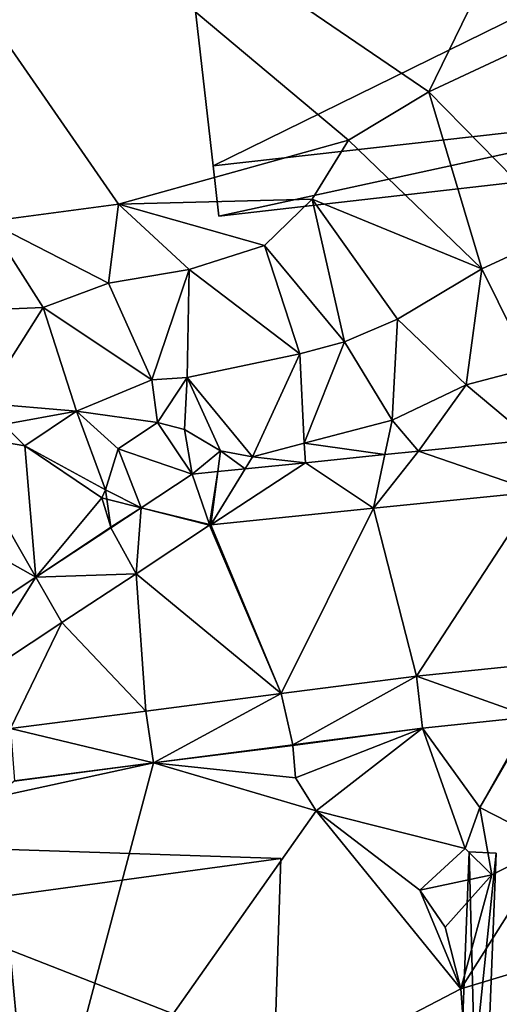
# Model space of a CAD drawing. Header units: inches. Extents: x 573046 to 573309, y 6670408 to 6670677.
# Tile 12 of 111: x 573120 to 573135, y 6670509 to 6670538. Entities that reach past the tile are written whole.
import ezdxf

# ---------------------------------------------------------------- set-up
doc = ezdxf.new("R2010")
doc.units = ezdxf.units.IN
doc.header["$MEASUREMENT"] = 0
for name, color, linetype in [('Bygning', 10, 'Continuous'), ('Objekter_Hekk', 10, 'Continuous'), ('Terreng_ortofoto', 10, 'Continuous'), ('Veg', 10, 'Continuous')]:
    doc.layers.add(name, color=color, linetype=linetype)

msp = doc.modelspace()

# ---------------------------------------------------------------- linework, layer by layer
at = {"layer": 'Terreng_ortofoto'}
for points in [[(573123.35, 6670532.827, 211.75), (573110.78, 6670550.97, 211), (573119.48, 6670532.32, 211.76)], [(573130.18, 6670534.73, 212), (573110.78, 6670550.97, 211), (573123.35, 6670532.827, 211.75)], [(573132.56, 6670536.16, 212), (573139.04, 6670549.45, 212), (573110.78, 6670550.97, 211)], [(573132.56, 6670536.16, 212), (573110.78, 6670550.97, 211), (573130.18, 6670534.73, 212)], [(573132.56, 6670536.16, 212), (573136.02, 6670537.77, 212), (573139.04, 6670549.45, 212)], [(573136.6, 6670532.05, 213), (573136.02, 6670537.77, 212), (573132.56, 6670536.16, 212)], [(573134.14, 6670530.91, 213), (573132.56, 6670536.16, 212), (573130.18, 6670534.73, 212)], [(573134.14, 6670530.91, 213), (573136.6, 6670532.05, 213), (573132.56, 6670536.16, 212)], [(573129.1, 6670532.98, 212), (573130.18, 6670534.73, 212), (573123.35, 6670532.827, 211.75)], [(573134.14, 6670530.91, 213), (573130.18, 6670534.73, 212), (573129.1, 6670532.98, 212)], [(573129.1, 6670532.98, 212), (573123.35, 6670532.827, 211.75), (573127.68, 6670531.6, 212)], [(573129.1, 6670532.98, 212), (573127.68, 6670531.6, 212), (573130.06, 6670528.75, 213)], [(573129.1, 6670532.98, 212), (573130.06, 6670528.75, 213), (573131.63, 6670529.42, 213)], [(573134.14, 6670530.91, 213), (573129.1, 6670532.98, 212), (573131.63, 6670529.42, 213)], [(573123.35, 6670532.827, 211.75), (573119.48, 6670532.32, 211.76), (573123.05, 6670530.49, 212)], [(573125.45, 6670530.89, 212), (573123.35, 6670532.827, 211.75), (573123.05, 6670530.49, 212)], [(573127.68, 6670531.6, 212), (573123.35, 6670532.827, 211.75), (573125.45, 6670530.89, 212)], [(573119.48, 6670532.32, 211.76), (573119.68, 6670529.71, 212), (573121.11, 6670529.77, 212)], [(573119.48, 6670532.32, 211.76), (573121.11, 6670529.77, 212), (573123.05, 6670530.49, 212)], [(573134.14, 6670530.91, 213), (573135.59, 6670527.98, 214), (573136.6, 6670532.05, 213)], [(573127.68, 6670531.6, 212), (573125.45, 6670530.89, 212), (573128.73, 6670528.39, 213)], [(573127.68, 6670531.6, 212), (573128.73, 6670528.39, 213), (573130.06, 6670528.75, 213)], [(573134.14, 6670530.91, 213), (573131.63, 6670529.42, 213), (573133.67, 6670527.47, 214)], [(573134.14, 6670530.91, 213), (573133.67, 6670527.47, 214), (573135.59, 6670527.98, 214)], [(573125.45, 6670530.89, 212), (573123.05, 6670530.49, 212), (573124.34, 6670527.62, 213)], [(573125.45, 6670530.89, 212), (573124.34, 6670527.62, 213), (573125.39, 6670527.69, 213)], [(573125.45, 6670530.89, 212), (573125.39, 6670527.69, 213), (573128.73, 6670528.39, 213)], [(573123.05, 6670530.49, 212), (573121.11, 6670529.77, 212), (573124.34, 6670527.62, 213)], [(573121.11, 6670529.77, 212), (573119.68, 6670529.71, 212), (573119.31, 6670526.93, 213.07)], [(573121.11, 6670529.77, 212), (573119.31, 6670526.93, 213.07), (573122.1, 6670526.69, 213)], [(573121.11, 6670529.77, 212), (573122.1, 6670526.69, 213), (573124.34, 6670527.62, 213)], [(573131.63, 6670529.42, 213), (573130.06, 6670528.75, 213), (573131.47, 6670526.42, 214)], [(573133.67, 6670527.47, 214), (573131.63, 6670529.42, 213), (573131.47, 6670526.42, 214)], [(573130.06, 6670528.75, 213), (573128.73, 6670528.39, 213), (573128.866, 6670525.741, 214)], [(573130.06, 6670528.75, 213), (573128.866, 6670525.741, 214), (573131.47, 6670526.42, 214)], [(573125.39, 6670527.69, 213), (573127.33, 6670525.34, 214), (573128.73, 6670528.39, 213)], [(573128.73, 6670528.39, 213), (573127.33, 6670525.34, 214), (573128.866, 6670525.741, 214)], [(573133.67, 6670527.47, 214), (573135.617, 6670525.842, 214.925), (573135.59, 6670527.98, 214)], [(573124.34, 6670527.62, 213), (573122.1, 6670526.69, 213), (573124.51, 6670526.35, 214)], [(573125.39, 6670527.69, 213), (573124.34, 6670527.62, 213), (573124.51, 6670526.35, 214)], [(573125.39, 6670527.69, 213), (573124.51, 6670526.35, 214), (573125.31, 6670526.15, 214)], [(573125.39, 6670527.69, 213), (573125.31, 6670526.15, 214), (573126.38, 6670525.51, 214)], [(573125.39, 6670527.69, 213), (573126.38, 6670525.51, 214), (573127.33, 6670525.34, 214)], [(573133.67, 6670527.47, 214), (573131.47, 6670526.42, 214), (573132.257, 6670525.503, 214.65)], [(573133.67, 6670527.47, 214), (573132.257, 6670525.503, 214.65), (573135.617, 6670525.842, 214.925)], [(573122.1, 6670526.69, 213), (573119.31, 6670526.93, 213.07), (573119.936, 6670526.299, 213)], [(573122.1, 6670526.69, 213), (573119.936, 6670526.299, 213), (573120.57, 6670525.66, 213.2)], [(573122.1, 6670526.69, 213), (573120.57, 6670525.66, 213.2), (573122.96, 6670524.36, 214)], [(573122.1, 6670526.69, 213), (573122.96, 6670524.36, 214), (573123.34, 6670525.57, 214)], [(573122.1, 6670526.69, 213), (573123.34, 6670525.57, 214), (573124.51, 6670526.35, 214)], [(573118.45, 6670526.03, 213), (573120.57, 6670525.66, 213.2), (573119.936, 6670526.299, 213)], [(573125.535, 6670524.824, 214.098), (573124.51, 6670526.35, 214), (573123.34, 6670525.57, 214)], [(573125.31, 6670526.15, 214), (573124.51, 6670526.35, 214), (573125.535, 6670524.824, 214.098)], [(573131.47, 6670526.42, 214), (573128.866, 6670525.741, 214), (573131.255, 6670525.402, 214.568)], [(573131.47, 6670526.42, 214), (573131.255, 6670525.402, 214.568), (573132.257, 6670525.503, 214.65)], [(573118.45, 6670526.03, 213), (573115.92, 6670524.56, 213), (573120.894, 6670521.765, 213.784)], [(573118.45, 6670526.03, 213), (573120.894, 6670521.765, 213.784), (573120.57, 6670525.66, 213.2)], [(573125.31, 6670526.15, 214), (573125.535, 6670524.824, 214.098), (573126.38, 6670525.51, 214)], [(573120.57, 6670525.66, 213.2), (573120.894, 6670521.765, 213.784), (573122.85, 6670524.12, 213.71)], [(573120.57, 6670525.66, 213.2), (573122.85, 6670524.12, 213.71), (573122.96, 6670524.36, 214)], [(573127.33, 6670525.34, 214), (573128.896, 6670525.163, 214.374), (573128.866, 6670525.741, 214)], [(573128.866, 6670525.741, 214), (573128.896, 6670525.163, 214.374), (573131.255, 6670525.402, 214.568)], [(573135.617, 6670525.842, 214.925), (573132.257, 6670525.503, 214.65), (573135.77, 6670524.3, 215.14)], [(573123.34, 6670525.57, 214), (573122.96, 6670524.36, 214), (573124.024, 6670523.828, 213.927)], [(573125.535, 6670524.824, 214.098), (573123.34, 6670525.57, 214), (573124.024, 6670523.828, 213.927)], [(573126.38, 6670525.51, 214), (573125.535, 6670524.824, 214.098), (573126.299, 6670524.901, 214.161)], [(573126.38, 6670525.51, 214), (573126.299, 6670524.901, 214.161), (573127.111, 6670524.983, 214.228)], [(573126.38, 6670525.51, 214), (573127.111, 6670524.983, 214.228), (573127.33, 6670525.34, 214)], [(573131.255, 6670525.402, 214.568), (573128.896, 6670525.163, 214.374), (573130.92, 6670523.81, 214.72)], [(573132.257, 6670525.503, 214.65), (573130.92, 6670523.81, 214.72), (573135.77, 6670524.3, 215.14)], [(573132.257, 6670525.503, 214.65), (573131.255, 6670525.402, 214.568), (573130.92, 6670523.81, 214.72)], [(573128.896, 6670525.163, 214.374), (573127.111, 6670524.983, 214.228), (573126.09, 6670523.322, 214.3)], [(573128.896, 6670525.163, 214.374), (573126.09, 6670523.322, 214.3), (573130.92, 6670523.81, 214.72)], [(573127.33, 6670525.34, 214), (573127.111, 6670524.983, 214.228), (573128.896, 6670525.163, 214.374)], [(573125.535, 6670524.824, 214.098), (573124.024, 6670523.828, 213.927), (573126.051, 6670523.325, 214.3)], [(573125.535, 6670524.824, 214.098), (573126.051, 6670523.325, 214.3), (573126.299, 6670524.901, 214.161)], [(573126.09, 6670523.322, 214.3), (573126.299, 6670524.901, 214.161), (573126.051, 6670523.325, 214.3)], [(573126.09, 6670523.322, 214.3), (573127.111, 6670524.983, 214.228), (573126.299, 6670524.901, 214.161)], [(573115.92, 6670524.56, 213), (573117.155, 6670519.299, 213.619), (573120.894, 6670521.765, 213.784)], [(573122.96, 6670524.36, 214), (573122.85, 6670524.12, 213.71), (573122.999, 6670524.083, 214)], [(573122.96, 6670524.36, 214), (573122.999, 6670524.083, 214), (573124.024, 6670523.828, 213.927)], [(573135.77, 6670524.3, 215.14), (573130.92, 6670523.81, 214.72), (573132.2, 6670518.83, 214.87)], [(573135.77, 6670524.3, 215.14), (573132.2, 6670518.83, 214.87), (573136.142, 6670519.237, 215.242)], [(573120.894, 6670521.765, 213.784), (573123.117, 6670523.252, 214), (573122.85, 6670524.12, 213.71)], [(573122.85, 6670524.12, 213.71), (573123.117, 6670523.252, 214), (573122.999, 6670524.083, 214)], [(573124.024, 6670523.828, 213.927), (573122.999, 6670524.083, 214), (573123.117, 6670523.252, 214)], [(573124.024, 6670523.828, 213.927), (573123.117, 6670523.252, 214), (573123.12, 6670523.232, 214)], [(573124.024, 6670523.828, 213.927), (573123.12, 6670523.232, 214), (573123.87, 6670521.87, 214.115)], [(573126.053, 6670523.309, 214.3), (573124.024, 6670523.828, 213.927), (573123.87, 6670521.87, 214.115)], [(573126.051, 6670523.325, 214.3), (573124.024, 6670523.828, 213.927), (573126.053, 6670523.309, 214.3)], [(573130.92, 6670523.81, 214.72), (573126.09, 6670523.322, 214.3), (573128.18, 6670518.312, 214.518)], [(573130.92, 6670523.81, 214.72), (573128.18, 6670518.312, 214.518), (573132.2, 6670518.83, 214.87)], [(573126.09, 6670523.322, 214.3), (573126.051, 6670523.325, 214.3), (573126.053, 6670523.309, 214.3)], [(573126.09, 6670523.322, 214.3), (573126.053, 6670523.309, 214.3), (573128.18, 6670518.312, 214.518)], [(573120.894, 6670521.765, 213.784), (573123.12, 6670523.232, 214), (573123.117, 6670523.252, 214)], [(573120.894, 6670521.765, 213.784), (573123.87, 6670521.87, 214.115), (573123.12, 6670523.232, 214)], [(573126.053, 6670523.309, 214.3), (573123.87, 6670521.87, 214.115), (573128.18, 6670518.312, 214.518)], [(573120.894, 6670521.765, 213.784), (573121.67, 6670520.42, 213.93), (573123.87, 6670521.87, 214.115)], [(573123.87, 6670521.87, 214.115), (573121.67, 6670520.42, 213.93), (573124.16, 6670517.795, 214.165)], [(573128.18, 6670518.312, 214.518), (573123.87, 6670521.87, 214.115), (573124.16, 6670517.795, 214.165)], [(573120.894, 6670521.765, 213.784), (573117.155, 6670519.299, 213.619), (573118.895, 6670518.59, 213.695)], [(573120.894, 6670521.765, 213.784), (573118.895, 6670518.59, 213.695), (573121.67, 6670520.42, 213.93)], [(573121.67, 6670520.42, 213.93), (573118.895, 6670518.59, 213.695), (573120.14, 6670517.277, 213.812)], [(573121.67, 6670520.42, 213.93), (573120.14, 6670517.277, 213.812), (573124.16, 6670517.795, 214.165)], [(573136.142, 6670519.237, 215.242), (573132.2, 6670518.83, 214.87), (573135.593, 6670517.622, 215.989)], [(573128.522, 6670516.794, 215), (573132.2, 6670518.83, 214.87), (573128.18, 6670518.312, 214.518)], [(573128.522, 6670516.794, 215), (573132.377, 6670517.29, 215.192), (573132.2, 6670518.83, 214.87)], [(573135.593, 6670517.622, 215.989), (573132.2, 6670518.83, 214.87), (573132.377, 6670517.29, 215.192)], [(573128.18, 6670518.312, 214.518), (573124.16, 6670517.795, 214.165), (573124.391, 6670516.262, 214.5)], [(573128.522, 6670516.794, 215), (573128.18, 6670518.312, 214.518), (573124.391, 6670516.262, 214.5)], [(573124.391, 6670516.262, 214.5), (573124.16, 6670517.795, 214.165), (573120.14, 6670517.277, 213.812)], [(573134.08, 6670514.94, 216), (573135.593, 6670517.622, 215.989), (573132.377, 6670517.29, 215.192)], [(573134.08, 6670514.94, 216), (573135.628, 6670517.61, 215.995), (573135.593, 6670517.622, 215.989)], [(573134.08, 6670514.94, 216), (573136.22, 6670513.84, 216), (573135.628, 6670517.61, 215.995)], [(573124.391, 6670516.262, 214.5), (573120.14, 6670517.277, 213.812), (573120.261, 6670515.73, 214)], [(573128.522, 6670516.794, 215), (573128.523, 6670516.774, 215), (573132.377, 6670517.29, 215.192)], [(573128.523, 6670516.774, 215), (573128.6, 6670515.82, 215), (573132.377, 6670517.29, 215.192)], [(573129.22, 6670514.84, 215), (573132.377, 6670517.29, 215.192), (573128.6, 6670515.82, 215)], [(573133.64, 6670513.72, 216), (573132.377, 6670517.29, 215.192), (573129.22, 6670514.84, 215)], [(573134.08, 6670514.94, 216), (573132.377, 6670517.29, 215.192), (573133.64, 6670513.72, 216)], [(573128.522, 6670516.794, 215), (573124.391, 6670516.262, 214.5), (573128.523, 6670516.774, 215)], [(573128.523, 6670516.774, 215), (573124.391, 6670516.262, 214.5), (573128.6, 6670515.82, 215)], [(573120.847, 6670502.963, 214.341), (573124.391, 6670516.262, 214.5), (573119.7, 6670515.24, 214)], [(573124.391, 6670516.262, 214.5), (573120.253, 6670515.714, 213.998), (573119.7, 6670515.24, 214)], [(573124.391, 6670516.262, 214.5), (573120.261, 6670515.73, 214), (573120.253, 6670515.714, 213.998)], [(573129.22, 6670514.84, 215), (573124.391, 6670516.262, 214.5), (573120.847, 6670502.963, 214.341)], [(573129.22, 6670514.84, 215), (573128.6, 6670515.82, 215), (573124.391, 6670516.262, 214.5)], [(573118.067, 6670503.059, 214.219), (573120.847, 6670502.963, 214.341), (573119.7, 6670515.24, 214)], [(573134.08, 6670514.94, 216), (573133.64, 6670513.72, 216), (573134.43, 6670512.94, 216)], [(573134.08, 6670514.94, 216), (573134.43, 6670512.94, 216), (573136.22, 6670513.84, 216)], [(573133.51, 6670509.56, 215), (573129.22, 6670514.84, 215), (573120.847, 6670502.963, 214.341)], [(573133.64, 6670513.72, 216), (573129.22, 6670514.84, 215), (573132.3, 6670512.48, 215)], [(573133.51, 6670509.56, 215), (573132.3, 6670512.48, 215), (573129.22, 6670514.84, 215)], [(573133.64, 6670513.72, 216), (573132.3, 6670512.48, 215), (573134.43, 6670512.94, 216)], [(573136.22, 6670513.84, 216), (573134.43, 6670512.94, 216), (573133.51, 6670509.56, 215)], [(573140.73, 6670511.73, 216), (573136.22, 6670513.84, 216), (573133.51, 6670509.56, 215)], [(573134.43, 6670512.94, 216), (573132.3, 6670512.48, 215), (573133.05, 6670511.39, 215)], [(573134.43, 6670512.94, 216), (573133.05, 6670511.39, 215), (573133.51, 6670509.56, 215)], [(573133.51, 6670509.56, 215), (573133.05, 6670511.39, 215), (573132.3, 6670512.48, 215)], [(573140.73, 6670511.73, 216), (573133.51, 6670509.56, 215), (573133.81, 6670505.42, 215)], [(573140.73, 6670511.73, 216), (573133.81, 6670505.42, 215), (573142.01, 6670510.41, 216)], [(573142.01, 6670510.41, 216), (573133.81, 6670505.42, 215), (573135.96, 6670502.82, 215)], [(573133.81, 6670505.42, 215), (573133.51, 6670509.56, 215), (573120.847, 6670502.963, 214.341)]]:
    msp.add_3dface(points, dxfattribs=at)
at = {"layer": 'Veg', "color": 7}
for points in [[(573130.92, 6670523.81, 214.72), (573132.2, 6670518.83, 214.87), (573135.77, 6670524.3, 215.14)], [(573132.2, 6670518.83, 214.87), (573136.142, 6670519.237, 215.242), (573135.77, 6670524.3, 215.14)], [(573126.09, 6670523.322, 214.3), (573128.18, 6670518.312, 214.518), (573130.92, 6670523.81, 214.72)], [(573128.18, 6670518.312, 214.518), (573132.2, 6670518.83, 214.87), (573130.92, 6670523.81, 214.72)], [(573126.053, 6670523.309, 214.3), (573128.18, 6670518.312, 214.518), (573126.09, 6670523.322, 214.3)], [(573123.87, 6670521.87, 214.115), (573128.18, 6670518.312, 214.518), (573126.053, 6670523.309, 214.3)], [(573121.67, 6670520.42, 213.93), (573124.16, 6670517.795, 214.165), (573123.87, 6670521.87, 214.115)], [(573124.16, 6670517.795, 214.165), (573128.18, 6670518.312, 214.518), (573123.87, 6670521.87, 214.115)], [(573118.895, 6670518.59, 213.695), (573120.14, 6670517.277, 213.812), (573121.67, 6670520.42, 213.93)], [(573120.14, 6670517.277, 213.812), (573124.16, 6670517.795, 214.165), (573121.67, 6670520.42, 213.93)]]:
    msp.add_3dface(points, dxfattribs=at)

# ---------------------------------------------------------------- meshes
at = {"layer": 'Bygning', "color": 74, "true_color": 0x55aa00}
mesh = msp.add_polyface(dxfattribs=at)
corners = [(573140.04, 6670541.461, 214.3), (573125.5, 6670539.801, 214.29), (573140.11, 6670540.82, 214.73), (573126.33, 6670532.471, 213.42), (573140.88, 6670534.131, 213.43), (573140.71, 6670535.6, 214.39), (573125.57, 6670539.18, 214.62), (573126.16, 6670533.971, 214.43)]
mesh.append_faces([[corners[k] for k in face] for face in [(2, 6, 7), (7, 3, 5), (2, 7, 5), (2, 1, 6), (3, 4, 5), (0, 1, 2)]])
mesh = msp.add_polyface(dxfattribs=at)
corners = [(573126.16, 6670533.971, 214.43), (573125.57, 6670539.18, 214.27), (573126.16, 6670533.971, 214.08), (573125.57, 6670539.18, 214.62)]
mesh.append_faces([[corners[k] for k in face] for face in [(0, 3, 1), (0, 1, 2)]])
mesh = msp.add_polyface(dxfattribs=at)
corners = [(573126.16, 6670533.971, 214.43), (573125.57, 6670539.18, 214.27), (573126.16, 6670533.971, 214.08), (573125.57, 6670539.18, 214.62)]
mesh.append_faces([[corners[k] for k in face] for face in [(0, 3, 1), (0, 1, 2)]])
mesh = msp.add_polyface(dxfattribs=at)
corners = [(573126.33, 6670532.471, 213.42), (573126.33, 6670532.471, 213.07), (573140.88, 6670534.131, 213.08), (573140.88, 6670534.131, 213.43)]
mesh.append_faces([[corners[k] for k in face] for face in [(3, 0, 2), (0, 1, 2)]])
mesh = msp.add_polyface(dxfattribs=at)
corners = [(573126.33, 6670532.471, 213.42), (573126.33, 6670532.471, 213.07), (573140.88, 6670534.131, 213.08), (573140.88, 6670534.131, 213.43)]
mesh.append_faces([[corners[k] for k in face] for face in [(3, 0, 2), (0, 1, 2)]])
mesh = msp.add_polyface(dxfattribs=at)
corners = [(573126.33, 6670532.471, 213.42), (573126.16, 6670533.971, 214.08), (573126.33, 6670532.471, 213.07), (573126.16, 6670533.971, 214.43)]
mesh.append_faces([[corners[k] for k in face] for face in [(0, 3, 1), (0, 1, 2)]])
mesh = msp.add_polyface(dxfattribs=at)
corners = [(573126.33, 6670532.471, 213.42), (573126.16, 6670533.971, 214.08), (573126.33, 6670532.471, 213.07), (573126.16, 6670533.971, 214.43)]
mesh.append_faces([[corners[k] for k in face] for face in [(0, 3, 1), (0, 1, 2)]])
mesh = msp.add_polyface(dxfattribs=at)
corners = [(573115.52, 6670511.881, 217.43), (573112.9, 6670508.061, 219.51), (573117.05, 6670511.91, 217.2), (573127.98, 6670507.641, 219.6), (573116.04, 6670511.949, 217.2), (573128.17, 6670513.42, 216.39), (573117.11, 6670513.789, 216.42)]
mesh.append_faces([[corners[k] for k in face] for face in [(2, 3, 5), (2, 5, 6), (4, 0, 2), (1, 3, 2), (0, 1, 2)]])
mesh = msp.add_polyface(dxfattribs=at)
corners = [(573117.11, 6670513.789, 216.42), (573128.17, 6670513.42, 214.916), (573117.11, 6670513.789, 214.02), (573128.17, 6670513.42, 216.39)]
mesh.append_faces([[corners[k] for k in face] for face in [(0, 3, 1), (0, 1, 2)]])
mesh = msp.add_polyface(dxfattribs=at)
corners = [(573128.17, 6670513.42, 216.39), (573127.98, 6670507.641, 214.723), (573128.17, 6670513.42, 214.916), (573127.98, 6670507.641, 219.6)]
mesh.append_faces([[corners[k] for k in face] for face in [(0, 3, 1), (0, 1, 2)]])
at = {"layer": 'Objekter_Hekk', "color": 24, "true_color": 0xaa170d}
mesh = msp.add_polyface(dxfattribs=at)
corners = [(573133.28, 6670501.266, 215.57), (573134.56, 6670513.584, 216.58), (573133.76, 6670513.616, 216.58), (573134.08, 6670501.234, 215.57), (573134.08, 6670501.234, 214.881), (573134.56, 6670513.584, 216), (573133.76, 6670513.616, 216), (573133.28, 6670501.266, 214.846)]
mesh.append_faces([[corners[k] for k in face] for face in [(3, 0, 4), (0, 7, 4), (3, 0, 4), (0, 7, 4), (0, 2, 6), (0, 6, 7), (0, 2, 6), (0, 6, 7), (1, 3, 5), (3, 4, 5), (1, 3, 5), (3, 4, 5), (2, 1, 5), (2, 5, 6), (2, 1, 5), (2, 5, 6), (7, 4, 6), (4, 5, 6), (0, 3, 1), (0, 1, 2)]], dxfattribs={"color": 84})
mesh = msp.add_polyface(dxfattribs=at)
corners = [(573133.28, 6670501.266, 215.57), (573134.56, 6670513.584, 216.58), (573133.76, 6670513.616, 216.58), (573134.08, 6670501.234, 215.57), (573134.08, 6670501.234, 214.881), (573134.56, 6670513.584, 216), (573133.76, 6670513.616, 216), (573133.28, 6670501.266, 214.846)]
mesh.append_faces([[corners[k] for k in face] for face in [(3, 0, 4), (0, 7, 4), (3, 0, 4), (0, 7, 4), (0, 2, 6), (0, 6, 7), (0, 2, 6), (0, 6, 7), (1, 3, 5), (3, 4, 5), (1, 3, 5), (3, 4, 5), (2, 1, 5), (2, 5, 6), (2, 1, 5), (2, 5, 6), (7, 4, 6), (4, 5, 6), (0, 3, 1), (0, 1, 2)]])

doc.saveas('drawing.dxf')
